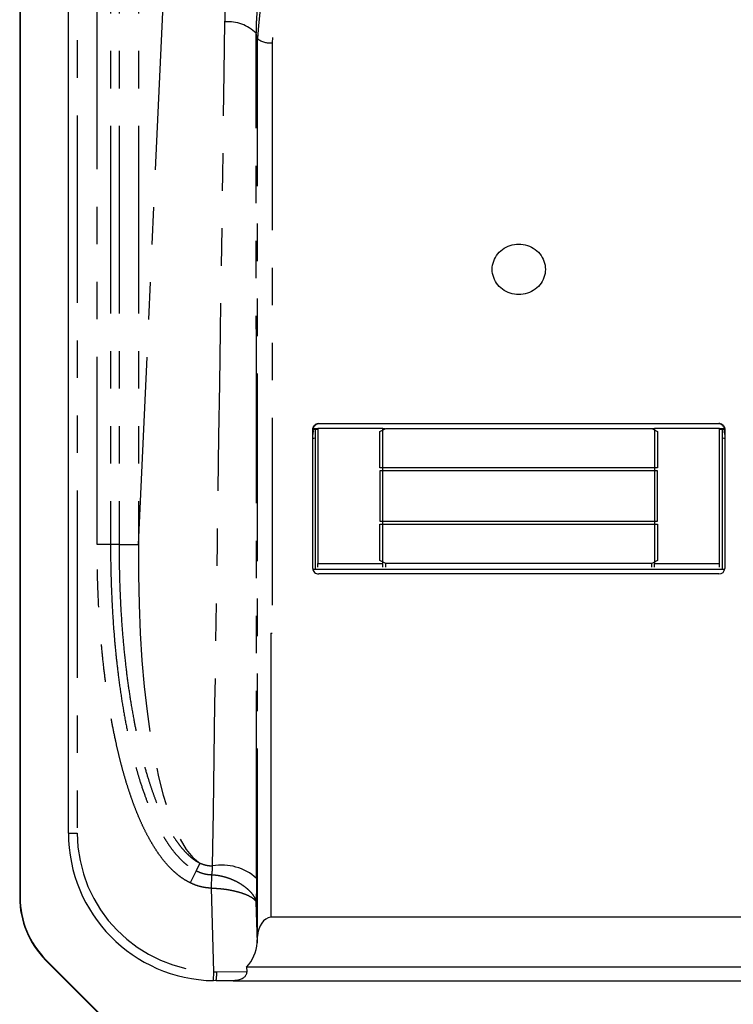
# Model space of a CAD drawing. Extents: x 5 to 844, y 5 to 589.
# Tile 8 of 21: x 45 to 69, y 484 to 518. Entities that reach past the tile are written whole.
import ezdxf

# ---------------------------------------------------------------- set-up
doc = ezdxf.new("R2010")
doc.units = 0
doc.linetypes.add('SLD-DURCHGEHEND', pattern=[0])
doc.linetypes.add('SLD-PHANTOM', pattern=[12.7, 6.35, -1.27, 1.27, -1.27, 1.27, -1.27])
doc.layers.get('0').update_dxf_attribs({"linetype": 'CONTINUOUS'})

msp = doc.modelspace()

# ---------------------------------------------------------------- linework, layer by layer
at = {"color": 7, "linetype": 'SLD-DURCHGEHEND'}
for p, q in [((44.822, 529.289), (44.822, 487.931)), ((44.836, 529.289), (44.836, 487.931)), ((46.472, 490.11), (46.472, 527.11)), ((54.747, 499.071), (54.747, 503.778)), ((54.922, 503.79), (54.749, 503.79)), ((54.922, 503.786), (54.822, 503.786)), ((54.822, 503.776), (54.822, 499.035)), ((54.922, 503.776), (54.822, 503.776)), ((54.922, 503.805), (54.922, 499.24)), ((57.122, 503.805), (54.922, 503.805)), ((54.947, 503.978), (68.497, 503.978)), ((57.022, 503.71), (57.222, 503.805)), ((57.122, 499.24), (57.122, 503.805)), ((57.191, 503.79), (57.122, 503.79)), ((57.182, 503.786), (57.122, 503.786)), ((57.162, 503.776), (57.122, 503.776)), ((57.222, 503.805), (66.222, 503.805)), ((66.222, 503.805), (66.422, 503.71)), ((66.322, 503.79), (66.253, 503.79)), ((66.322, 503.786), (66.262, 503.786)), ((66.322, 503.776), (66.282, 503.776)), ((66.322, 503.805), (66.322, 499.24)), ((68.522, 503.805), (66.322, 503.805)), ((68.522, 499.24), (68.522, 503.805)), ((68.695, 503.79), (68.522, 503.79)), ((68.622, 503.786), (68.522, 503.786)), ((68.622, 503.776), (68.522, 503.776)), ((68.622, 499.035), (68.622, 503.776)), ((68.697, 503.778), (68.697, 499.071)), ((57.022, 502.473), (57.022, 503.71)), ((66.422, 503.71), (66.422, 502.473)), ((66.422, 502.473), (57.022, 502.473)), ((57.022, 502.378), (57.022, 500.666)), ((66.422, 502.378), (57.022, 502.378)), ((66.422, 500.666), (66.422, 502.378)), ((57.022, 500.666), (66.422, 500.666)), ((57.022, 500.571), (66.422, 500.571)), ((57.022, 499.335), (57.022, 500.571)), ((66.422, 500.571), (66.422, 499.335)), ((54.922, 499.116), (54.922, 499.24)), ((54.922, 499.24), (57.122, 499.24)), ((57.222, 499.24), (57.022, 499.335)), ((57.122, 499.116), (57.122, 499.24)), ((66.222, 499.24), (57.222, 499.24)), ((57.222, 499.116), (57.222, 499.24)), ((66.422, 499.335), (66.222, 499.24)), ((66.222, 499.116), (66.222, 499.24)), ((66.322, 499.116), (66.322, 499.24)), ((66.322, 499.24), (68.522, 499.24)), ((68.522, 499.116), (68.522, 499.24)), ((68.693, 499.035), (54.751, 499.035)), ((68.497, 498.881), (54.947, 498.881)), ((53.322, 496.879), (53.322, 487.263)), ((53.322, 496.879), (53.373, 496.879)), ((53.322, 487.267), (70.122, 487.267)), ((52.86, 486.387), (52.875, 486.617)), ((45.701, 485.81), (48.406, 483.104)), ((45.711, 485.82), (48.416, 483.114)), ((52.506, 485.564), (52.51, 485.416)), ((70.938, 485.564), (52.506, 485.564)), ((51.472, 485.11), (51.386, 485.111)), ((52.055, 485.11), (51.472, 485.11)), ((52.055, 485.11), (71.389, 485.11))]:
    msp.add_line(p, q, dxfattribs=at)
at = {"color": 7, "linetype": 'SLD-PHANTOM'}
for p, q in [((46.772, 527.11), (46.772, 490.11)), ((47.443, 499.883), (47.443, 526.75)), ((47.898, 526.75), (47.898, 499.883)), ((48.186, 526.75), (48.186, 499.883)), ((48.843, 526.75), (48.843, 499.883)), ((48.843, 499.883), (49.953, 524.184)), ((52.875, 517.012), (52.824, 517.19)), ((52.875, 486.617), (52.875, 517.012)), ((53.373, 516.871), (53.373, 496.879)), ((54.822, 503.786), (54.822, 503.776)), ((68.622, 503.776), (68.622, 503.786)), ((68.672, 503.748), (68.681, 503.734)), ((54.747, 503.655), (54.758, 503.719)), ((54.763, 503.734), (54.771, 503.748)), ((47.898, 499.883), (47.443, 499.883)), ((48.186, 499.883), (47.898, 499.883)), ((48.186, 499.883), (48.843, 499.883)), ((46.472, 490.11), (46.772, 490.11)), ((50.924, 489.09), (50.798, 488.831)), ((50.798, 488.831), (50.599, 488.422)), ((51.315, 488.242), (51.327, 488.697)), ((51.315, 488.242), (51.326, 488.697)), ((51.326, 488.697), (51.327, 488.697)), ((51.391, 485.411), (51.315, 488.242)), ((51.315, 488.242), (51.315, 488.242)), ((44.836, 487.931), (44.822, 487.931)), ((52.823, 487.779), (52.86, 486.387)), ((45.711, 485.82), (45.701, 485.81)), ((51.492, 485.411), (52.51, 485.416)), ((51.386, 485.111), (51.391, 485.411)), ((51.391, 485.411), (51.492, 485.411))]:
    msp.add_line(p, q, dxfattribs=at)
at = {"color": 7, "linetype": 'SLD-DURCHGEHEND', "flags": 128}
for points in [[(61.722, 510.051), (61.796, 510.048), (61.87, 510.039), (61.943, 510.025), (62.014, 510.004), (62.084, 509.979), (62.15, 509.948), (62.214, 509.911), (62.275, 509.87), (62.332, 509.825), (62.384, 509.775), (62.432, 509.721), (62.476, 509.663), (62.514, 509.602), (62.546, 509.539), (62.573, 509.473), (62.595, 509.405), (62.61, 509.336), (62.619, 509.265), (62.622, 509.195), (62.619, 509.124), (62.61, 509.054), (62.595, 508.985), (62.573, 508.917), (62.546, 508.851), (62.514, 508.787), (62.476, 508.727), (62.432, 508.669), (62.384, 508.615), (62.332, 508.565), (62.275, 508.519), (62.214, 508.478), (62.15, 508.442), (62.084, 508.411), (62.014, 508.385), (61.943, 508.365), (61.87, 508.351), (61.796, 508.342), (61.722, 508.339), (61.648, 508.342), (61.574, 508.351), (61.501, 508.365), (61.43, 508.385), (61.361, 508.411), (61.294, 508.442), (61.23, 508.478), (61.169, 508.519), (61.113, 508.565), (61.06, 508.615), (61.012, 508.669), (60.969, 508.727), (60.931, 508.787), (60.898, 508.851), (60.871, 508.917), (60.85, 508.985), (60.834, 509.054), (60.825, 509.124), (60.822, 509.195), (60.825, 509.265), (60.834, 509.336), (60.85, 509.405), (60.871, 509.473), (60.898, 509.539), (60.931, 509.602), (60.969, 509.663), (61.012, 509.721), (61.06, 509.775), (61.113, 509.825), (61.169, 509.87), (61.23, 509.911), (61.294, 509.948), (61.361, 509.979), (61.43, 510.004), (61.501, 510.025), (61.574, 510.039), (61.648, 510.048), (61.722, 510.051)], [(54.771, 503.779), (54.787, 503.783), (54.822, 503.786)], [(68.622, 503.786), (68.657, 503.783), (68.674, 503.779)]]:
    msp.add_lwpolyline(points, dxfattribs=at)
at = {"color": 7, "linetype": 'SLD-PHANTOM'}
for centre, radius, start, end in [((61.722, 516.656), 8.855, 2.3043, 177.6957), ((61.722, 516.533), 8.356, 2.3135, 177.6865), ((51.882, 516.242), 1.336, 45.1795, 94.6674), ((53.276, 517.478), 0.615, 229.2888, 279.091), ((54.947, 503.655), 0.2, 156.7344, 161.1588), ((51.472, 490.11), 4.7, 180, 269.0171), ((51.664, 487.259), 1.766, 48.1339, 100.1799), ((50.251, 485.343), 1.243, 349.206, 3.1281)]:
    msp.add_arc(centre, radius, start, end, dxfattribs=at)
at = {"color": 7, "linetype": 'SLD-DURCHGEHEND'}
for centre, radius, start, end in [((54.822, 503.268), 0.209, 89.9568, 111.0141), ((68.622, 503.268), 0.209, 68.9859, 90.0432), ((54.942, 499.076), 0.195, 181.414, 271.46), ((68.502, 499.076), 0.195, 268.658, 358.468), ((53.373, 498.49), 1.611, 268.2006, 270.0017), ((51.472, 490.11), 5, 180, 269.0171), ((47.822, 487.931), 3, 180, 225), ((47.822, 487.931), 2.986, 180, 225)]:
    msp.add_arc(centre, radius, start, end, dxfattribs=at)
at = {"color": 7, "linetype": 'SLD-PHANTOM'}
for centre, major_axis, ratio, start_param, end_param in [((50.954, 481.05), (1.525, 98.876), 0.00279, 4.792895, 5.090785), ((52.448, 481.09), (0.029, 98.902), 0.00397, 4.788132, 5.086022), ((51.892, 501.596), (0.577, 12.635), 0.237196, 1.717644, 3.009054)]:
    msp.add_ellipse(centre, major_axis=major_axis, ratio=ratio, start_param=start_param, end_param=end_param, dxfattribs=at)
at = {"color": 7, "linetype": 'SLD-DURCHGEHEND'}
for centre, major_axis, ratio, start_param, end_param in [((53.373, 486.555), (0, 0.711), 0.702828, 0.101455, 1.48353), ((51.362, 486.504), (1.477, -0.288), 0.93463, 5.758998, 6.40574)]:
    msp.add_ellipse(centre, major_axis=major_axis, ratio=ratio, start_param=start_param, end_param=end_param, dxfattribs=at)
at = {"color": 7, "linetype": 'SLD-PHANTOM'}
for points, knots in [([(51.773, 517.574), (51.776, 517.703), (51.782, 517.963), (51.805, 518.35), (51.838, 518.736), (51.882, 519.121), (51.937, 519.503), (52.003, 519.883), (52.081, 520.262), (52.179, 520.676), (52.301, 521.125), (52.443, 521.574), (52.59, 521.988), (52.737, 522.367), (52.846, 522.617), (52.9, 522.743)], [0, 0, 0, 0, 0.072478, 0.145049, 0.217621, 0.290325, 0.36303, 0.435867, 0.508703, 0.581633, 0.676852, 0.77207, 0.848005, 0.92394, 1, 1, 1, 1]), ([(54.171, 521.572), (54.111, 521.477), (53.99, 521.288), (53.824, 521), (53.669, 520.707), (53.525, 520.408), (53.393, 520.104), (53.275, 519.797), (53.17, 519.487), (53.08, 519.175), (53.002, 518.859), (52.938, 518.536), (52.887, 518.207), (52.851, 517.87), (52.828, 517.531), (52.826, 517.304), (52.824, 517.19)], [0, 0, 0, 0, 0.070731, 0.141495, 0.212232, 0.284022, 0.35584, 0.427631, 0.498149, 0.568724, 0.639296, 0.709809, 0.782323, 0.854906, 0.927488, 1, 1, 1, 1]), ([(68.681, 503.734), (68.685, 503.721), (68.694, 503.695), (68.696, 503.668), (68.697, 503.655)], [0, 0, 0, 0, 0.495224, 1, 1, 1, 1]), ([(50.599, 488.422), (50.562, 488.441), (50.467, 488.489), (50.321, 488.582), (50.163, 488.701), (50.013, 488.833), (49.855, 488.992), (49.69, 489.183), (49.524, 489.405), (49.371, 489.638), (49.22, 489.893), (49.074, 490.17), (48.931, 490.471), (48.8, 490.778), (48.678, 491.092), (48.565, 491.411), (48.455, 491.747), (48.35, 492.101), (48.25, 492.471), (48.158, 492.844), (48.063, 493.262), (47.968, 493.727), (47.876, 494.239), (47.794, 494.753), (47.718, 495.305), (47.648, 495.893), (47.579, 496.587), (47.52, 497.355), (47.475, 498.195), (47.448, 499.038), (47.444, 499.601), (47.443, 499.883)], [0, 0, 0, 0, 0.010009, 0.026016, 0.042191, 0.05837, 0.074673, 0.09715, 0.119782, 0.142419, 0.165156, 0.192118, 0.219083, 0.246395, 0.273709, 0.301338, 0.328969, 0.360191, 0.39144, 0.42269, 0.453961, 0.496247, 0.538534, 0.580992, 0.62345, 0.674526, 0.725603, 0.793916, 0.86253, 0.931249, 1, 1, 1, 1]), ([(47.898, 499.883), (47.899, 499.609), (47.903, 499.061), (47.929, 498.24), (47.972, 497.419), (48.029, 496.665), (48.096, 495.98), (48.173, 495.328), (48.267, 494.66), (48.383, 493.977), (48.495, 493.413), (48.6, 492.951), (48.69, 492.588), (48.787, 492.227), (48.906, 491.829), (49.043, 491.418), (49.201, 490.997), (49.35, 490.649), (49.493, 490.351), (49.62, 490.111), (49.753, 489.886), (49.89, 489.677), (50.04, 489.475), (50.184, 489.307), (50.32, 489.17), (50.442, 489.061), (50.573, 488.961), (50.692, 488.885), (50.77, 488.845), (50.798, 488.831)], [0, 0, 0, 0, 0.06974, 0.139542, 0.209377, 0.27928, 0.332089, 0.384897, 0.446616, 0.503974, 0.561379, 0.593097, 0.624815, 0.656571, 0.688326, 0.730812, 0.766892, 0.802968, 0.82705, 0.851129, 0.872309, 0.893574, 0.914834, 0.936231, 0.950046, 0.963955, 0.97786, 0.991907, 1, 1, 1, 1]), ([(48.186, 499.883), (48.188, 499.618), (48.191, 499.088), (48.215, 498.295), (48.255, 497.501), (48.314, 496.709), (48.387, 495.959), (48.474, 495.252), (48.571, 494.588), (48.677, 493.98), (48.787, 493.429), (48.899, 492.933), (49.026, 492.442), (49.156, 491.995), (49.287, 491.594), (49.417, 491.236), (49.55, 490.912), (49.682, 490.62), (49.812, 490.36), (49.954, 490.107), (50.098, 489.882), (50.242, 489.685), (50.384, 489.515), (50.524, 489.373), (50.659, 489.257), (50.786, 489.164), (50.878, 489.115), (50.924, 489.09)], [0, 0, 0, 0, 0.069351, 0.138729, 0.208111, 0.277478, 0.346822, 0.405461, 0.464108, 0.522742, 0.567074, 0.611422, 0.655762, 0.700082, 0.733273, 0.766471, 0.799655, 0.825008, 0.850389, 0.87575, 0.901076, 0.920368, 0.939673, 0.958939, 0.972629, 0.986339, 1, 1, 1, 1]), ([(50.924, 489.09), (50.975, 489.071), (51.05, 489.042), (51.156, 489.017), (51.248, 489.002), (51.313, 488.999), (51.351, 488.997)], [0, 0, 0, 0, 0.367012, 0.553519, 0.741047, 1, 1, 1, 1]), ([(50.798, 488.831), (50.837, 488.813), (50.916, 488.777), (51.044, 488.736), (51.181, 488.706), (51.278, 488.7), (51.326, 488.697)], [0, 0, 0, 0, 0.234778, 0.471601, 0.733932, 1, 1, 1, 1]), ([(51.326, 488.697), (51.329, 488.709), (51.335, 488.733), (51.342, 488.785), (51.347, 488.847), (51.351, 488.918), (51.351, 488.971), (51.351, 488.997)], [0, 0, 0, 0, 0.190146, 0.389847, 0.595375, 0.794727, 1, 1, 1, 1]), ([(51.315, 488.242), (51.249, 488.246), (51.149, 488.252), (51.018, 488.276), (50.898, 488.305), (50.756, 488.35), (50.651, 488.398), (50.599, 488.422)], [0, 0, 0, 0, 0.266042, 0.401045, 0.536051, 0.766966, 1, 1, 1, 1]), ([(51.327, 488.697), (51.364, 488.695), (51.437, 488.691), (51.546, 488.676), (51.655, 488.655), (51.763, 488.628), (51.877, 488.593), (51.996, 488.548), (52.118, 488.493), (52.234, 488.432), (52.344, 488.364), (52.444, 488.293), (52.535, 488.218), (52.616, 488.141), (52.684, 488.064), (52.738, 487.988), (52.779, 487.916), (52.803, 487.858), (52.814, 487.819), (52.819, 487.799), (52.821, 487.789), (52.822, 487.785), (52.822, 487.782), (52.823, 487.78), (52.823, 487.779)], [0, 0, 0, 0, 0.048379, 0.096801, 0.145499, 0.195061, 0.24492, 0.306017, 0.367677, 0.431135, 0.495221, 0.55894, 0.623275, 0.689556, 0.756501, 0.818318, 0.88065, 0.939897, 0.969439, 0.984401, 0.992025, 0.995252, 0.996188, 1, 1, 1, 1]), ([(52.842, 488.574), (52.842, 488.522), (52.842, 488.418), (52.84, 488.267), (52.837, 488.12), (52.833, 487.99), (52.828, 487.876), (52.825, 487.811), (52.823, 487.779)], [0, 0, 0, 0, 0.1751702, 0.3515566, 0.5317787, 0.7133259, 0.8566629, 1, 1, 1, 1]), ([(51.315, 488.242), (51.352, 488.242), (51.425, 488.24), (51.535, 488.234), (51.645, 488.225), (51.753, 488.212), (51.869, 488.195), (51.988, 488.173), (52.111, 488.146), (52.229, 488.116), (52.337, 488.083), (52.436, 488.048), (52.524, 488.012), (52.603, 487.975), (52.671, 487.936), (52.728, 487.897), (52.772, 487.858), (52.799, 487.826), (52.813, 487.803), (52.818, 487.791), (52.821, 487.785), (52.822, 487.782), (52.822, 487.78), (52.823, 487.779), (52.823, 487.779)], [0, 0, 0, 0, 0.048012, 0.096237, 0.144764, 0.194214, 0.24397, 0.305451, 0.367481, 0.431206, 0.495499, 0.556788, 0.618556, 0.681823, 0.745604, 0.807649, 0.870176, 0.933374, 0.965821, 0.98248, 0.991023, 0.995293, 0.996221, 1, 1, 1, 1])]:
    msp.add_open_spline(points, degree=3, knots=knots, dxfattribs=at)
at = {"color": 7, "linetype": 'SLD-DURCHGEHEND'}
for points, knots in [([(54.747, 503.778), (54.749, 503.798), (54.752, 503.839), (54.78, 503.893), (54.818, 503.933), (54.86, 503.96), (54.903, 503.975), (54.932, 503.977), (54.947, 503.978)], [0, 0, 0, 0, 0.197912, 0.393945, 0.576915, 0.724615, 0.860282, 1, 1, 1, 1]), ([(54.947, 503.978), (54.947, 503.978), (54.93, 503.973), (54.901, 503.963), (54.864, 503.943), (54.832, 503.918), (54.8, 503.887), (54.776, 503.852), (54.761, 503.824), (54.752, 503.802), (54.75, 503.794), (54.749, 503.79)], [0, 0, 0, 0, 0.006838, 0.201134, 0.313566, 0.425941, 0.586862, 0.713043, 0.808349, 0.904197, 1, 1, 1, 1]), ([(68.497, 503.978), (68.516, 503.977), (68.554, 503.973), (68.607, 503.948), (68.648, 503.912), (68.677, 503.87), (68.693, 503.826), (68.696, 503.794), (68.697, 503.778)], [0, 0, 0, 0, 0.176351, 0.357031, 0.537357, 0.6927, 0.842516, 1, 1, 1, 1]), ([(68.695, 503.79), (68.694, 503.794), (68.691, 503.802), (68.683, 503.824), (68.668, 503.853), (68.643, 503.888), (68.611, 503.919), (68.578, 503.944), (68.542, 503.964), (68.515, 503.974), (68.498, 503.978), (68.497, 503.978)], [0, 0, 0, 0, 0.096779, 0.193603, 0.288755, 0.417877, 0.57957, 0.693149, 0.809902, 0.991959, 1, 1, 1, 1]), ([(54.771, 503.702), (54.77, 503.701), (54.761, 503.687), (54.751, 503.655), (54.748, 503.624), (54.747, 503.608)], [0, 0, 0, 0, 0.025127, 0.508496, 1, 1, 1, 1]), ([(68.697, 503.608), (68.696, 503.629), (68.694, 503.662), (68.677, 503.691), (68.671, 503.702)], [0, 0, 0, 0, 0.6265538, 1, 1, 1, 1]), ([(52.51, 485.416), (52.509, 485.403), (52.509, 485.376), (52.499, 485.336), (52.482, 485.299), (52.458, 485.262), (52.425, 485.226), (52.379, 485.189), (52.321, 485.158), (52.244, 485.13), (52.155, 485.113), (52.088, 485.111), (52.055, 485.11)], [0, 0, 0, 0, 0.066322, 0.132664, 0.198724, 0.264828, 0.350666, 0.436613, 0.554664, 0.672918, 0.836313, 1, 1, 1, 1])]:
    msp.add_open_spline(points, degree=3, knots=knots, dxfattribs=at)

doc.saveas('drawing.dxf')
